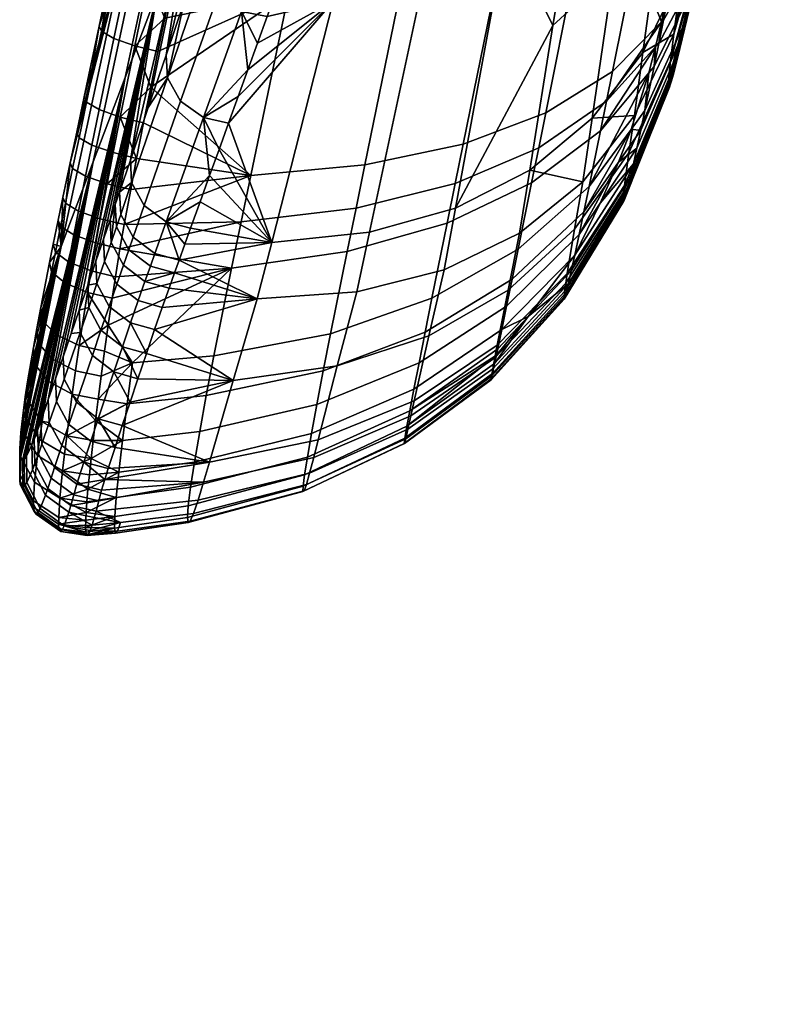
# Model space of a CAD drawing. Header units: millimetres. Extents: x -347 to 347, y -351 to 323.
# Tile 10 of 256: x -323 to -261, y -197 to -117. Entities that reach past the tile are written whole.
import ezdxf

# ---------------------------------------------------------------- set-up
doc = ezdxf.new("R2010")
doc.units = ezdxf.units.MM
for name, color, linetype in [('kolecka', 250, 'Continuous'), ('operadlo', 7, 'Continuous'), ('podrucky', 7, 'Continuous')]:
    doc.layers.add(name, color=color, linetype=linetype)

msp = doc.modelspace()

# ---------------------------------------------------------------- meshes
at = {"layer": 'kolecka'}
mesh = msp.add_polyface(dxfattribs=at)
corners = [(-25, -305.5, 7.551), (-24.789, -304.886, 6.633), (-24.789, -309.744, 4.034), (-25, -310.167, 5.054), (-25, -301.408, 10.907), (-24.789, -300.627, 10.127), (-25, -297.934, 15.177), (-24.789, -297.011, 14.571), (-25, -295.395, 20.061), (-24.789, -294.368, 19.654), (-25, -293.979, 24.941), (-25, -294.02, 35.267), (-25, -305.677, 52.567), (-25, -301.407, 49.093), (-25, -298.051, 45), (-25, -295.554, 40.333), (-25, -293.499, 30), (-297.408, -112.737, 24.733), (-297.408, -113.258, 30), (-297.619, -114.362, 30), (-297.619, -113.82, 24.517), (-297.408, -111.203, 19.667), (-297.619, -112.223, 19.245), (-297.408, -108.706, 15), (-297.619, -109.624, 14.387), (-297.408, -105.349, 10.907), (-297.619, -106.13, 10.127), (-297.408, -101.08, 7.433), (-297.619, -101.686, 6.51), (-297.408, -96.196, 4.895), (-297.619, -96.602, 3.869), (-297.408, -91.316, 3.478), (-297.619, -91.522, 2.394), (-297.408, -86.257, 3), (-297.619, -86.257, 1.896), (-297.408, -112.778, 35.059), (-297.408, -91.524, 56.48), (-297.408, -71.257, 7.551), (-297.408, -108.823, 44.823), (-297.408, -111.361, 39.939), (-297.408, -101.256, 52.449), (-297.408, -105.349, 49.092), (-297.408, -96.589, 54.946), (-297.408, -86.257, 57.001), (-297.408, -81.198, 56.521), (-297.408, -80.989, 3.519), (-297.408, -75.924, 5.054), (-297.408, -67.164, 10.907), (-297.408, -63.691, 15.177), (-297.408, -71.434, 52.567), (-297.408, -63.808, 45), (-297.408, -67.164, 49.093), (-297.408, -76.318, 55.104)]
mesh.append_faces([[corners[k] for k in face] for face in [(0, 1, 2, 3), (4, 5, 1, 0), (6, 7, 5, 4), (8, 9, 7, 6), (0, 10, 6, 6), (6, 10, 8, 8), (4, 0, 6, 6), (0, 11, 10, 10), (12, 13, 14, 14), (0, 12, 14, 14), (11, 14, 15, 15), (0, 14, 11, 11), (11, 16, 10, 10), (17, 18, 19, 20), (21, 17, 20, 22), (23, 21, 22, 24), (25, 23, 24, 26), (27, 25, 26, 28), (29, 27, 28, 30), (31, 29, 30, 32), (33, 31, 32, 34), (17, 21, 23, 23), (18, 17, 35, 35), (27, 17, 23, 23), (27, 29, 31, 31), (35, 17, 27, 27), (27, 23, 25, 25), (36, 27, 37, 37), (38, 39, 35, 35), (38, 40, 41, 41), (40, 38, 35, 35), (36, 42, 40, 40), (27, 40, 35, 35), (27, 36, 40, 40), (43, 36, 44, 44), (31, 45, 27, 27), (37, 27, 45, 45), (45, 46, 37, 37), (37, 44, 36, 36), (47, 48, 37, 37), (49, 50, 51, 51), (49, 52, 44, 44), (37, 49, 44, 44), (37, 50, 49, 49), (33, 45, 31, 31)]])
at = {"layer": 'operadlo'}
mesh = msp.add_polyface(dxfattribs=at)
corners = [(-302.368, -94.939, 466.474), (-301.124, -96.639, 465.346), (-301.487, -98.061, 467.146), (-302.737, -96.222, 468.126), (-301.973, -93.478, 464.959), (-300.738, -95.027, 463.703), (-301.559, -91.868, 463.606), (-300.337, -93.257, 462.246), (-301.131, -90.133, 462.424), (-299.929, -91.357, 460.982), (-301.829, -99.3, 469.13), (-303.082, -97.336, 469.94), (-305.863, -105.474, 485.57), (-304.678, -107.404, 484.771), (-308.558, -113.352, 500.777), (-307.431, -115.252, 499.988), (-313.857, -104.192, 621.191), (-315.08, -109.96, 620.041), (-314.072, -110.528, 621.808), (-312.852, -104.756, 622.956), (-312.622, -98.379, 622.344), (-311.616, -98.941, 624.108), (-311.703, -94.063, 623.197), (-310.695, -94.625, 624.962), (-303.232, -95.383, 470.94), (-302.998, -94.663, 469.699), (-302.735, -93.81, 468.477), (-302.447, -92.819, 467.291), (-302.146, -91.732, 466.195), (-301.816, -90.504, 465.151), (-305.999, -103.56, 486.546), (-304.67, -99.634, 479.041), (-307.34, -107.52, 494.138), (-308.68, -111.472, 501.734), (-314.05, -103.778, 619.31), (-315.271, -109.542, 618.158), (-312.816, -97.966, 620.464), (-311.898, -93.651, 621.316), (-310.636, -87.728, 622.484), (-307.987, -95.008, 546.392), (-312.307, -115.046, 546.321), (-314.901, -121.862, 564.502), (-310.293, -100.414, 565.411), (-305.66, -89.602, 527.377), (-309.7, -108.231, 528.146), (-303.312, -84.196, 508.368), (-307.082, -101.417, 509.976), (-306.988, -79.864, 586.419), (-312.578, -105.82, 584.435), (-314.842, -111.226, 603.465), (-308.898, -83.665, 606.399), (-310.139, -115.773, 510.025), (-304.453, -94.605, 491.812), (-301.12, -87.77, 463.364), (-300.149, -83.708, 461.656), (-311.596, -120.065, 518.322), (-300.544, -85.393, 462.253)]
mesh.append_faces([[corners[k] for k in face] for face in [(0, 1, 2, 3), (4, 5, 1, 0), (6, 7, 5, 4), (8, 9, 7, 6), (10, 11, 2, 2), (2, 11, 3, 3), (12, 11, 10, 13), (14, 12, 13, 15), (16, 17, 18, 19), (20, 16, 19, 21), (22, 20, 21, 23), (3, 24, 25, 25), (11, 24, 3, 3), (3, 25, 26, 0), (0, 27, 28, 4), (27, 0, 26, 26), (29, 6, 4, 28), (11, 12, 30, 31), (24, 11, 31, 31), (32, 14, 33, 33), (32, 30, 12, 12), (12, 14, 32, 32), (17, 16, 34, 35), (20, 36, 16, 16), (20, 22, 37, 36), (22, 38, 37, 37), (36, 34, 16, 16), (39, 40, 41, 42), (43, 44, 40, 39), (45, 46, 44, 43), (47, 48, 49, 50), (34, 49, 35, 35), (36, 49, 34, 34), (49, 36, 50, 50), (46, 33, 51, 51), (32, 33, 52, 52), (32, 52, 30, 30), (31, 30, 52, 52), (24, 31, 53, 53), (52, 33, 46, 46), (54, 31, 52, 52), (46, 55, 44, 44), (27, 26, 25, 25), (24, 27, 25, 25), (24, 28, 27, 27), (28, 24, 29, 29), (54, 56, 31, 31)]])
mesh = msp.add_polyface(dxfattribs=at)
corners = [(-268.454, -110.731, 564.649), (-267.843, -105.998, 554.75), (-265.216, -92.93, 557.103), (-267.048, -99.956, 542.201), (-268.582, -112.488, 571.529), (-268.588, -111.961, 567.992), (-267.622, -107.805, 573.79), (-268.52, -112.441, 573.299), (-268.419, -112.187, 575.061), (-268.104, -111.035, 578.415), (-268.279, -111.716, 576.776), (-267.894, -110.155, 579.952), (-267.652, -109.09, 581.363), (-267.386, -107.86, 582.627), (-267.098, -106.489, 583.73), (-266.479, -103.432, 585.415), (-265.818, -100.057, 586.419), (-262.62, -81.981, 576.413), (-268.646, -102.819, 603.681), (-266.574, -101.688, 595.63), (-265.709, -97.168, 596.504), (-267.762, -98.186, 604.57), (-269.317, -106.28, 602.952), (-267.076, -104.288, 595.055), (-270.016, -109.853, 602.047), (-267.593, -106.939, 594.303), (-271.479, -117.24, 599.473), (-268.646, -112.251, 592.134), (-268.414, -101.408, 526.719), (-267.224, -97.886, 528.409), (-268.799, -109.831, 552.749), (-270.008, -113.455, 550.817), (-271.487, -107.759, 523.764), (-273.14, -119.865, 547.26), (-269.802, -95.925, 500.778), (-266.803, -89.738, 503.346), (-273.689, -101.371, 498.931), (-275.48, -113.182, 521.375), (-269.691, -117.314, 588.7), (-269.181, -114.874, 590.629), (-268.914, -113.573, 591.423), (-264.968, -95.65, 587.281), (-269.931, -118.418, 587.566), (-270.691, -121.677, 582.09), (-266.276, -94.198, 530.209), (-270.647, -118.391, 560.75), (-268.491, -87.03, 483.508), (-278.466, -106.076, 497.804), (-272.338, -92.696, 482.456)]
mesh.append_faces([[corners[k] for k in face] for face in [(0, 1, 2, 2), (3, 2, 1, 1), (4, 5, 6, 6), (6, 5, 0, 0), (4, 6, 7, 7), (2, 6, 0, 0), (6, 8, 7, 7), (6, 9, 10, 10), (9, 6, 11, 11), (6, 12, 11, 11), (13, 6, 14, 14), (12, 6, 13, 13), (6, 15, 14, 14), (16, 15, 6, 6), (6, 17, 16, 16), (10, 8, 6, 6), (18, 19, 20, 21), (22, 23, 19, 18), (24, 25, 23, 22), (26, 27, 25, 24), (28, 29, 30, 31), (32, 28, 31, 33), (34, 35, 28, 32), (36, 34, 32, 37), (13, 38, 12, 12), (39, 13, 40, 40), (39, 38, 13, 13), (20, 19, 16, 41), (15, 16, 23, 25), (23, 16, 19, 19), (25, 27, 14, 15), (27, 40, 13, 14), (11, 12, 42, 42), (43, 10, 9, 9), (30, 3, 1, 1), (29, 44, 3, 3), (29, 3, 30, 30), (45, 30, 0, 0), (0, 30, 1, 1), (30, 45, 31, 31), (46, 34, 36, 36), (36, 47, 48, 48)]])
mesh = msp.add_polyface(dxfattribs=at)
corners = [(-298.754, -96.134, 463.121), (-296.757, -96.924, 463.661), (-296.882, -97.596, 464.38), (-296.498, -95.465, 462.286), (-296.631, -96.225, 462.972), (-282.837, -94.734, 467.194), (-290.685, -98.025, 467.033), (-291.343, -96.89, 465.127), (-283.902, -93.832, 465.086), (-297.241, -99.404, 466.681), (-297.127, -98.848, 465.906), (-297.005, -98.237, 465.128), (-292.065, -95.554, 463.347), (-292.596, -99.697, 469.02), (-297.562, -100.839, 469.08), (-297.354, -99.928, 467.48), (-284.713, -96.828, 469.197), (-287.392, -97.973, 469.084), (-290.099, -98.946, 469.029), (-273.824, -124.93, 557.159), (-277.222, -125.159, 544.112), (-273.14, -119.865, 547.26), (-277.97, -130.276, 553.909), (-275.48, -113.182, 521.375), (-271.487, -107.759, 523.764), (-280.395, -117.678, 519.553), (-282.256, -129.338, 541.373), (-278.466, -106.076, 497.804), (-273.689, -101.371, 498.931), (-284.13, -110.039, 497.398), (-288.241, -132.4, 539.044), (-290.683, -113.261, 497.712), (-295.178, -134.345, 537.124), (-298.124, -115.742, 498.746), (-303.065, -135.175, 535.614), (-276.959, -97.198, 481.177), (-272.338, -92.696, 482.456), (-282.358, -100.706, 480.013), (-276.5, -91.769, 470.073), (-288.514, -103.322, 479.128), (-281.915, -95.401, 469.395), (-295.36, -105.024, 478.406), (-279.232, -93.769, 469.679), (-299.118, -105.101, 477.161)]
mesh.append_faces([[corners[k] for k in face] for face in [(0, 1, 2, 2), (0, 3, 4, 4), (0, 4, 1, 1), (5, 6, 7, 8), (9, 10, 6, 6), (11, 2, 7, 7), (11, 7, 10, 10), (1, 12, 2, 2), (13, 14, 15, 15), (6, 13, 15, 15), (15, 9, 6, 6), (12, 1, 4, 4), (2, 12, 7, 7), (6, 5, 16, 17), (10, 7, 6, 6), (6, 17, 18, 18), (13, 6, 18, 18), (12, 4, 3, 3), (19, 20, 21, 21), (22, 20, 19, 19), (23, 24, 21, 20), (25, 23, 20, 26), (27, 28, 23, 25), (25, 29, 27, 27), (29, 25, 30, 30), (31, 29, 30, 32), (33, 31, 32, 34), (27, 35, 36, 36), (37, 35, 27, 29), (38, 35, 37, 37), (39, 37, 29, 31), (37, 39, 40, 40), (31, 33, 41, 39), (42, 38, 37, 37), (39, 16, 40, 40), (37, 40, 42, 42), (41, 18, 39, 39), (39, 18, 17, 17), (39, 17, 16, 16), (41, 13, 18, 18), (13, 43, 14, 14), (13, 41, 43, 43)]])
mesh = msp.add_polyface(dxfattribs=at)
corners = [(-301.124, -96.639, 465.346), (-299.097, -97.808, 464.858), (-299.421, -99.281, 466.754), (-301.487, -98.061, 467.146), (-300.738, -95.027, 463.703), (-298.754, -96.134, 463.121), (-297.562, -100.839, 469.08), (-299.729, -100.562, 468.84), (-297.127, -98.848, 465.906), (-297.241, -99.404, 466.681), (-297.354, -99.928, 467.48), (-297.005, -98.237, 465.128), (-296.882, -97.596, 464.38), (-301.829, -99.3, 469.13), (-304.678, -107.404, 484.771), (-302.669, -108.685, 484.457), (-307.431, -115.252, 499.988), (-305.504, -116.547, 499.654), (-310.417, -123.781, 516.607), (-308.57, -125.088, 516.255), (-299.836, -107.069, 480.904), (-300.553, -109.034, 484.649), (-299.118, -105.101, 477.161), (-301.276, -111.019, 488.436), (-301.998, -113.001, 492.224), (-302.719, -114.98, 496.014), (-303.437, -116.957, 499.805), (-304.22, -119.111, 503.944), (-304.999, -121.262, 508.084), (-306.555, -125.556, 516.367), (-307.32, -127.672, 520.457), (-305.777, -123.41, 512.225), (-298.124, -115.742, 498.746), (-295.36, -105.024, 478.406), (-303.065, -135.175, 535.614)]
mesh.append_faces([[corners[k] for k in face] for face in [(0, 1, 2, 3), (4, 5, 1, 0), (2, 6, 7, 7), (8, 9, 2, 2), (10, 6, 2, 2), (2, 9, 10, 10), (1, 11, 8, 8), (1, 12, 11, 11), (5, 12, 1, 1), (2, 1, 8, 8), (3, 7, 13, 13), (7, 3, 2, 2), (14, 13, 7, 15), (16, 14, 15, 17), (18, 16, 17, 19), (15, 20, 21, 21), (15, 22, 20, 20), (15, 23, 24, 24), (15, 21, 23, 23), (17, 24, 25, 25), (17, 25, 26, 26), (17, 26, 27, 27), (17, 27, 28, 28), (19, 29, 30, 30), (19, 31, 29, 29), (19, 28, 31, 31), (22, 15, 7, 7), (22, 7, 6, 6), (17, 28, 19, 19), (17, 15, 24, 24), (31, 32, 29, 29), (28, 32, 31, 31), (28, 27, 32, 32), (21, 33, 23, 23), (22, 33, 20, 20), (20, 33, 21, 21), (26, 25, 32, 32), (32, 27, 26, 26), (33, 24, 23, 23), (24, 33, 32, 32), (32, 25, 24, 24), (32, 34, 29, 29)]])
mesh = msp.add_polyface(dxfattribs=at)
corners = [(-311.487, -121.911, 517.386), (-308.558, -113.352, 500.777), (-307.431, -115.252, 499.988), (-310.417, -123.781, 516.607), (-314.374, -130.341, 533.789), (-313.356, -132.18, 533.017), (-315.254, -132.909, 538.791), (-314.252, -134.74, 538.024), (-319.13, -129.211, 616.084), (-319.715, -132.017, 615.481), (-318.651, -132.639, 617.283), (-318.08, -129.82, 617.878), (-318.61, -126.725, 616.611), (-317.571, -127.325, 618.399), (-318.012, -123.869, 617.209), (-316.982, -124.46, 618.991), (-316.81, -118.152, 618.386), (-315.794, -118.73, 620.16), (-315.679, -112.79, 619.473), (-314.669, -113.36, 621.241), (-315.08, -109.96, 620.041), (-314.072, -110.528, 621.808), (-314.47, -128.529, 534.709), (-313.032, -124.297, 526.516), (-310.139, -115.773, 510.025), (-315.345, -131.106, 539.704), (-315.602, -133.924, 540.778), (-315.69, -132.121, 541.684), (-311.596, -120.065, 518.322), (-308.68, -111.472, 501.734), (-318.803, -126.277, 614.702), (-319.323, -128.755, 614.168), (-318.203, -123.428, 615.308), (-319.909, -131.549, 613.554), (-317.001, -117.724, 616.496), (-315.869, -112.369, 617.588), (-315.271, -109.542, 618.158), (-312.578, -105.82, 584.435), (-317.485, -128.68, 582.688), (-320.058, -135.499, 600.881), (-314.842, -111.226, 603.465), (-310.293, -100.414, 565.411), (-314.901, -121.862, 564.502), (-318.608, -140.634, 558.6), (-319.254, -142.513, 562.367), (-317.915, -138.615, 554.563), (-312.307, -115.046, 546.321), (-316.113, -133.36, 544.119), (-316.64, -134.897, 547.161), (-317.253, -136.686, 550.717), (-309.7, -108.231, 528.146), (-307.082, -101.417, 509.976)]
mesh.append_faces([[corners[k] for k in face] for face in [(0, 1, 2, 3), (4, 0, 3, 5), (6, 4, 5, 7), (8, 9, 10, 11), (12, 8, 11, 13), (14, 12, 13, 15), (16, 14, 15, 17), (18, 16, 17, 19), (20, 18, 19, 21), (0, 4, 22, 23), (0, 24, 1, 1), (25, 4, 6, 6), (26, 27, 25, 6), (25, 22, 4, 4), (0, 28, 24, 24), (24, 29, 1, 1), (0, 23, 28, 28), (12, 30, 31, 8), (14, 30, 12, 12), (32, 30, 14, 14), (33, 9, 8, 31), (32, 14, 34, 34), (16, 34, 14, 14), (16, 35, 34, 34), (35, 16, 18, 18), (18, 20, 36, 35), (37, 38, 39, 40), (41, 42, 38, 37), (43, 44, 42, 42), (45, 42, 46, 46), (31, 40, 39, 39), (31, 30, 40, 40), (30, 32, 40, 40), (31, 39, 33, 33), (40, 32, 34, 34), (36, 40, 35, 35), (35, 40, 34, 34), (46, 47, 48, 48), (27, 47, 46, 46), (46, 22, 25, 25), (25, 27, 46, 46), (48, 49, 46, 46), (23, 50, 28, 28), (23, 22, 50, 50), (28, 51, 24, 24), (46, 49, 45, 45), (50, 22, 46, 46)]])
mesh = msp.add_polyface(dxfattribs=at)
corners = [(-271.857, -119.125, 598.622), (-268.914, -113.573, 591.423), (-268.646, -112.251, 592.134), (-271.479, -117.24, 599.473), (-272.238, -120.996, 597.654), (-269.181, -114.874, 590.629), (-272.969, -124.529, 595.175), (-269.691, -117.314, 588.7), (-273.308, -126.129, 593.662), (-269.931, -118.418, 587.566), (-273.621, -127.578, 591.977), (-270.152, -119.422, 586.327), (-273.901, -128.843, 590.136), (-270.355, -120.307, 584.991), (-274.146, -129.903, 588.162), (-270.535, -121.063, 583.574), (-274.349, -130.738, 586.084), (-270.691, -121.677, 582.09), (-274.509, -131.345, 583.923), (-270.821, -122.148, 580.553), (-274.627, -131.721, 581.71), (-270.926, -122.475, 578.979), (-274.73, -131.545, 575.12), (-271.082, -122.62, 574.244), (-271.055, -122.703, 575.807), (-274.735, -131.806, 577.279), (-274.691, -131.11, 573.031), (-271.086, -122.422, 572.716), (-274.631, -130.574, 571.025), (-271.075, -122.147, 571.24), (-274.277, -127.94, 563.665), (-270.921, -120.532, 565.706), (-273.824, -124.93, 557.159), (-270.647, -118.391, 560.75), (-273.14, -119.865, 547.26), (-270.008, -113.455, 550.817), (-267.652, -109.09, 581.363), (-267.894, -110.155, 579.952), (-268.104, -111.035, 578.415), (-268.279, -111.716, 576.776), (-268.419, -112.187, 575.061), (-268.52, -112.441, 573.299), (-268.588, -111.961, 567.992), (-268.582, -112.488, 571.529), (-268.454, -110.731, 564.649), (-271.003, -122.657, 577.39), (-270.016, -109.853, 602.047), (-271.629, -117.393, 599.701), (-272.114, -119.408, 598.993), (-272.659, -121.5, 598.237), (-274.092, -126.058, 596.56), (-275.109, -128.708, 595.718)]
mesh.append_faces([[corners[k] for k in face] for face in [(0, 1, 2, 3), (4, 5, 1, 0), (6, 7, 5, 4), (8, 9, 7, 6), (10, 11, 9, 8), (12, 13, 11, 10), (14, 15, 13, 12), (16, 17, 15, 14), (18, 19, 17, 16), (20, 21, 19, 18), (22, 23, 24, 25), (26, 27, 23, 22), (28, 29, 27, 26), (30, 31, 29, 28), (32, 33, 31, 30), (33, 34, 35, 35), (32, 34, 33, 33), (9, 36, 7, 7), (11, 37, 9, 9), (37, 13, 15, 38), (39, 19, 21, 40), (24, 41, 40, 40), (42, 43, 31, 31), (42, 31, 33, 44), (19, 39, 17, 17), (17, 38, 15, 15), (27, 41, 23, 23), (27, 29, 43, 41), (24, 40, 45, 45), (40, 21, 45, 45), (41, 24, 23, 23), (43, 29, 31, 31), (13, 37, 11, 11), (46, 47, 3, 3), (0, 3, 47, 47), (4, 0, 48, 48), (47, 48, 0, 0), (6, 4, 49, 49), (48, 49, 4, 4), (8, 6, 50, 50), (49, 50, 6, 6), (50, 51, 8, 8)]])
mesh = msp.add_polyface(dxfattribs=at)
corners = [(-279.324, -139.211, 586.853), (-274.509, -131.345, 583.923), (-274.349, -130.738, 586.084), (-279.149, -138.49, 589.546), (-285.269, -145.744, 589.34), (-285.097, -144.932, 592.477), (-292.34, -150.946, 591.387), (-292.172, -149.98, 595.094), (-279.439, -139.621, 584.093), (-274.627, -131.721, 581.71), (-285.365, -146.175, 586.126), (-274.701, -131.871, 579.485), (-271.003, -122.657, 577.39), (-270.926, -122.475, 578.979), (-279.496, -139.73, 581.322), (-285.388, -146.236, 582.903), (-274.735, -131.806, 577.279), (-271.055, -122.703, 575.807), (-279.498, -139.555, 578.585), (-285.343, -145.95, 579.725), (-292.27, -150.99, 580.699), (-292.376, -151.387, 584.227), (-279.448, -139.122, 575.918), (-274.73, -131.545, 575.12), (-285.234, -145.351, 576.636), (-292.091, -150.231, 577.277), (-279.354, -138.462, 573.349), (-274.691, -131.11, 573.031), (-285.072, -144.476, 573.671), (-291.849, -149.154, 573.997), (-279.233, -137.679, 570.887), (-274.631, -130.574, 571.025), (-284.881, -143.463, 570.826), (-291.575, -147.926, 570.841), (-278.642, -134.102, 561.888), (-274.277, -127.94, 563.665), (-284.015, -139.02, 560.376), (-290.396, -142.693, 559.129), (-277.97, -130.276, 553.909), (-273.824, -124.93, 557.159), (-283.085, -134.428, 551), (-289.169, -137.386, 548.432), (-282.256, -129.338, 541.373), (-277.222, -125.159, 544.112), (-288.241, -132.4, 539.044), (-280.395, -117.678, 519.553), (-278.917, -137.463, 592.132), (-274.146, -129.903, 588.162), (-273.901, -128.843, 590.136), (-278.639, -136.196, 594.47), (-273.621, -127.578, 591.977), (-273.308, -126.129, 593.662), (-275.109, -128.708, 595.718), (-276.581, -131.996, 595.067), (-282.379, -141.128, 594.089), (-284.957, -144.264, 594.169)]
mesh.append_faces([[corners[k] for k in face] for face in [(0, 1, 2, 3), (4, 0, 3, 5), (6, 4, 5, 7), (8, 9, 1, 0), (10, 8, 0, 4), (11, 12, 13, 9), (14, 11, 9, 8), (15, 14, 8, 10), (16, 17, 12, 11), (18, 16, 11, 14), (19, 18, 14, 15), (20, 19, 15, 21), (22, 23, 16, 18), (24, 22, 18, 19), (25, 24, 19, 20), (26, 27, 23, 22), (28, 26, 22, 24), (29, 28, 24, 25), (30, 31, 27, 26), (32, 30, 26, 28), (33, 32, 28, 29), (34, 35, 31, 30), (36, 34, 30, 32), (37, 36, 32, 33), (38, 39, 35, 34), (40, 38, 34, 36), (41, 40, 36, 37), (38, 42, 43, 43), (40, 42, 38, 38), (44, 42, 40, 41), (44, 45, 42, 42), (46, 47, 48, 49), (3, 2, 47, 46), (50, 51, 52, 52), (48, 53, 49, 49), (48, 50, 53, 53), (52, 53, 50, 50), (3, 54, 5, 5), (3, 46, 54, 54), (49, 54, 46, 46), (7, 5, 55, 55), (54, 55, 5, 5)]])
mesh = msp.add_polyface(dxfattribs=at)
corners = [(-315.602, -133.924, 540.778), (-315.254, -132.909, 538.791), (-314.252, -134.74, 538.024), (-314.605, -135.754, 540.016), (-316.026, -135.162, 543.219), (-315.036, -136.993, 542.462), (-316.555, -136.7, 546.266), (-315.567, -138.532, 545.513), (-317.169, -138.49, 549.824), (-316.184, -140.322, 549.073), (-317.832, -140.42, 553.672), (-316.847, -142.254, 552.922), (-318.526, -142.442, 557.71), (-317.539, -144.278, 556.961), (-321.58, -141.436, 612.234), (-321.917, -143.272, 611.155), (-320.81, -144.546, 612.79), (-320.479, -142.578, 613.928), (-320.835, -137.545, 613.976), (-319.747, -138.431, 615.746), (-320.521, -135.963, 614.507), (-319.439, -136.752, 616.295), (-320.102, -133.888, 615.07), (-319.028, -134.561, 616.872), (-319.715, -132.017, 615.481), (-318.651, -132.639, 617.283), (-315.69, -132.121, 541.684), (-316.64, -134.897, 547.161), (-316.113, -133.36, 544.119), (-317.253, -136.686, 550.717), (-318.608, -140.634, 558.6), (-317.915, -138.615, 554.563), (-319.818, -146.202, 565.252), (-319.898, -144.384, 566.138), (-319.254, -142.513, 562.367), (-321.698, -140.411, 610.412), (-322.015, -142.103, 609.394), (-322.293, -143.648, 608.298), (-322.214, -144.955, 609.983), (-320.991, -136.797, 612.074), (-319.909, -131.549, 613.554), (-320.29, -133.368, 613.141), (-320.691, -135.318, 612.588), (-323.346, -152.524, 593.022), (-323.386, -152.214, 594.809), (-317.485, -128.68, 582.688), (-322.856, -152.397, 585.492), (-323.03, -152.641, 587.443), (-323.167, -152.739, 589.326), (-320.058, -135.499, 600.881), (-322.947, -147.617, 604.447), (-322.762, -146.415, 605.814), (-323.312, -150.491, 599.897), (-323.102, -148.7, 603), (-321.698, -149.574, 576.798), (-321.093, -147.834, 573.184), (-314.901, -121.862, 564.502), (-320.512, -146.158, 569.744), (-321.964, -150.321, 578.43), (-322.24, -151.054, 580.301)]
mesh.append_faces([[corners[k] for k in face] for face in [(0, 1, 2, 3), (4, 0, 3, 5), (6, 4, 5, 7), (8, 6, 7, 9), (10, 8, 9, 11), (12, 10, 11, 13), (14, 15, 16, 17), (18, 14, 17, 19), (20, 18, 19, 21), (22, 20, 21, 23), (24, 22, 23, 25), (26, 0, 4, 4), (4, 6, 27, 28), (6, 8, 29, 27), (28, 26, 4, 4), (12, 30, 10, 10), (10, 31, 8, 8), (12, 32, 33, 34), (10, 30, 31, 31), (31, 29, 8, 8), (34, 30, 12, 12), (14, 35, 36, 15), (15, 36, 37, 38), (18, 39, 35, 14), (24, 40, 41, 22), (42, 20, 22, 41), (20, 42, 39, 18), (43, 44, 45, 45), (46, 47, 45, 45), (47, 48, 45, 45), (36, 49, 37, 37), (49, 36, 35, 35), (35, 39, 49, 49), (50, 51, 49, 49), (37, 49, 51, 51), (52, 53, 49, 49), (44, 49, 45, 45), (54, 45, 55, 55), (56, 57, 55, 55), (56, 33, 57, 57), (58, 59, 45, 45), (34, 33, 56, 56), (45, 56, 55, 55), (30, 56, 31, 31), (39, 42, 49, 49), (49, 41, 40, 40), (42, 41, 49, 49)]])
mesh = msp.add_polyface(dxfattribs=at)
corners = [(-313.356, -132.18, 533.017), (-310.417, -123.781, 516.607), (-308.57, -125.088, 516.255), (-311.584, -133.496, 532.647), (-314.252, -134.74, 538.024), (-312.502, -136.06, 537.651), (-314.605, -135.754, 540.016), (-312.862, -137.076, 539.644), (-315.036, -136.993, 542.462), (-313.299, -138.316, 542.091), (-315.567, -138.532, 545.513), (-313.834, -139.857, 545.143), (-316.184, -140.322, 549.073), (-314.452, -141.649, 548.704), (-316.847, -142.254, 552.922), (-315.114, -143.582, 552.555), (-317.539, -144.278, 556.961), (-315.805, -145.607, 556.594), (-318.824, -148.049, 564.507), (-317.078, -149.38, 564.147), (-319.431, -149.843, 568.122), (-317.672, -151.175, 567.767), (-320, -151.542, 571.569), (-318.224, -152.876, 571.221), (-320.589, -153.313, 575.187), (-318.788, -154.647, 574.848), (-320.854, -154.158, 576.962), (-319.028, -155.508, 576.67), (-321.133, -155.014, 579.043), (-319.277, -156.382, 578.815), (-310.917, -137.614, 539.708), (-310.551, -136.593, 537.718), (-311.357, -138.858, 542.153), (-311.896, -140.402, 545.203), (-312.514, -142.195, 548.764), (-313.176, -144.128, 552.615), (-313.864, -146.152, 556.655), (-314.501, -148.037, 560.429), (-315.128, -149.917, 564.213), (-315.712, -151.704, 567.839), (-316.251, -153.394, 571.302), (-316.526, -154.274, 573.123), (-316.797, -155.148, 574.941), (-317.017, -155.988, 576.777), (-308.571, -154.499, 574.66), (-308.101, -152.887, 571.102), (-306.182, -146.304, 557.427)]
mesh.append_faces([[corners[k] for k in face] for face in [(0, 1, 2, 3), (4, 0, 3, 5), (6, 4, 5, 7), (8, 6, 7, 9), (10, 8, 9, 11), (12, 10, 11, 13), (14, 12, 13, 15), (16, 14, 15, 17), (18, 16, 17, 19), (20, 18, 19, 21), (22, 20, 21, 23), (24, 22, 23, 25), (26, 24, 25, 27), (28, 26, 27, 29), (30, 7, 5, 31), (7, 30, 9, 9), (31, 5, 3, 3), (32, 33, 11, 9), (13, 34, 35, 35), (34, 13, 11, 33), (15, 35, 36, 36), (17, 36, 37, 37), (15, 13, 35, 35), (19, 37, 38, 38), (37, 19, 17, 17), (39, 19, 38, 38), (21, 19, 39, 39), (36, 17, 15, 15), (30, 32, 9, 9), (39, 40, 23, 21), (41, 23, 40, 40), (42, 25, 41, 41), (23, 41, 25, 25), (25, 42, 43, 27), (42, 41, 44, 44), (39, 45, 40, 40), (41, 40, 45, 45), (37, 46, 38, 38), (38, 45, 39, 39), (36, 46, 37, 37), (46, 35, 34, 34), (35, 46, 36, 36)]])
mesh = msp.add_polyface(dxfattribs=at)
corners = [(-308.57, -125.088, 516.255), (-307.32, -127.672, 520.457), (-308.086, -129.786, 524.547), (-311.584, -133.496, 532.647), (-309.617, -134.014, 532.724), (-310.085, -135.303, 535.217), (-308.852, -131.9, 528.636), (-310.551, -136.593, 537.718), (-300.54, -154.816, 592.992), (-292.34, -150.946, 591.387), (-292.172, -149.98, 595.094), (-300.423, -153.889, 596.747), (-309.869, -157.354, 594.155), (-309.804, -156.402, 598.085), (-292.402, -151.382, 587.811), (-285.365, -146.175, 586.126), (-285.269, -145.744, 589.34), (-300.551, -155.242, 589.146), (-309.812, -157.755, 590.132), (-292.376, -151.387, 584.227), (-285.388, -146.236, 582.903), (-300.461, -155.185, 585.295), (-309.643, -157.629, 586.106), (-300.278, -154.677, 581.508), (-292.27, -150.99, 580.699), (-309.37, -157.009, 582.15), (-300.015, -153.763, 577.838), (-292.091, -150.231, 577.277), (-309.009, -155.948, 578.321), (-299.682, -152.495, 574.327), (-291.849, -149.154, 573.997), (-308.571, -154.499, 574.66), (-299.314, -151.067, 570.933), (-291.575, -147.926, 570.841), (-308.101, -152.887, 571.102), (-297.784, -145.121, 558.146), (-290.396, -142.693, 559.129), (-306.182, -146.304, 557.427), (-296.222, -139.151, 546.205), (-289.169, -137.386, 548.432), (-304.243, -139.723, 544.319), (-295.178, -134.345, 537.124), (-288.241, -132.4, 539.044), (-303.065, -135.175, 535.614), (-316.526, -154.274, 573.123), (-315.128, -149.917, 564.213), (-312.514, -142.195, 548.764), (-306.555, -125.556, 516.367), (-311.357, -138.858, 542.153), (-310.917, -137.614, 539.708), (-311.896, -140.402, 545.203)]
mesh.append_faces([[corners[k] for k in face] for face in [(0, 1, 2, 2), (3, 4, 5, 5), (3, 6, 4, 4), (3, 2, 6, 6), (2, 3, 0, 0), (7, 3, 5, 5), (8, 9, 10, 11), (12, 8, 11, 13), (14, 15, 16, 9), (17, 14, 9, 8), (18, 17, 8, 12), (19, 20, 15, 14), (21, 19, 14, 17), (22, 21, 17, 18), (23, 24, 19, 21), (25, 23, 21, 22), (26, 27, 24, 23), (28, 26, 23, 25), (29, 30, 27, 26), (31, 29, 26, 28), (32, 33, 30, 29), (34, 32, 29, 31), (35, 36, 33, 32), (37, 35, 32, 34), (38, 39, 36, 35), (40, 38, 35, 37), (41, 42, 39, 38), (43, 41, 38, 40), (31, 44, 34, 34), (34, 45, 37, 37), (37, 46, 40, 40), (7, 43, 40, 40), (43, 1, 47, 47), (5, 4, 43, 43), (43, 7, 5, 5), (48, 49, 40, 40), (7, 40, 49, 49), (43, 4, 6, 6), (43, 6, 2, 2), (43, 2, 1, 1), (40, 50, 48, 48), (46, 50, 40, 40)]])
mesh = msp.add_polyface(dxfattribs=at)
corners = [(-319.818, -146.202, 565.252), (-318.526, -142.442, 557.71), (-317.539, -144.278, 556.961), (-318.824, -148.049, 564.507), (-320.432, -147.986, 568.862), (-319.431, -149.843, 568.122), (-321.012, -149.674, 572.305), (-320, -151.542, 571.569), (-321.616, -151.43, 575.92), (-320.589, -153.313, 575.187), (-321.891, -152.228, 577.626), (-320.854, -154.158, 576.962), (-322.181, -153.026, 579.606), (-321.133, -155.014, 579.043), (-322.368, -153.508, 581.02), (-321.313, -155.535, 580.535), (-322.829, -154.511, 585.151), (-321.755, -156.628, 584.912), (-323.014, -154.79, 587.255), (-321.93, -156.938, 587.153), (-323.159, -154.908, 589.292), (-322.068, -157.075, 589.329), (-323.35, -154.694, 593.313), (-322.245, -156.862, 593.637), (-323.393, -154.361, 595.267), (-322.283, -156.509, 595.74), (-323.4, -153.879, 597.178), (-322.287, -155.994, 597.798), (-323.312, -152.477, 600.842), (-322.192, -154.482, 601.745), (-323.083, -150.502, 604.239), (-321.962, -152.345, 605.403), (-322.916, -149.31, 605.817), (-321.796, -151.055, 607.097), (-322.716, -147.986, 607.304), (-321.597, -149.622, 608.693), (-322.214, -144.955, 609.983), (-321.102, -146.354, 611.548), (-321.917, -143.272, 611.155), (-320.81, -144.546, 612.79), (-320.512, -146.158, 569.744), (-319.898, -144.384, 566.138), (-321.698, -149.574, 576.798), (-321.964, -150.321, 578.43), (-321.093, -147.834, 573.184), (-322.24, -151.054, 580.301), (-322.856, -152.397, 585.492), (-322.419, -151.494, 581.631), (-323.167, -152.739, 589.326), (-323.03, -152.641, 587.443), (-323.346, -152.524, 593.022), (-323.394, -151.77, 596.555), (-323.102, -148.7, 603), (-322.947, -147.617, 604.447), (-323.386, -152.214, 594.809), (-323.312, -150.491, 599.897), (-322.293, -143.648, 608.298), (-322.762, -146.415, 605.814), (-320.058, -135.499, 600.881), (-317.485, -128.68, 582.688)]
mesh.append_faces([[corners[k] for k in face] for face in [(0, 1, 2, 3), (4, 0, 3, 5), (6, 4, 5, 7), (8, 6, 7, 9), (10, 8, 9, 11), (12, 10, 11, 13), (14, 12, 13, 15), (16, 14, 15, 17), (18, 16, 17, 19), (20, 18, 19, 21), (22, 20, 21, 23), (24, 22, 23, 25), (26, 24, 25, 27), (28, 26, 27, 29), (30, 28, 29, 31), (32, 30, 31, 33), (34, 32, 33, 35), (36, 34, 35, 37), (38, 36, 37, 39), (0, 4, 40, 41), (42, 6, 8, 8), (42, 8, 10, 43), (4, 6, 44, 40), (6, 42, 44, 44), (43, 10, 12, 45), (16, 46, 47, 14), (20, 48, 49, 18), (22, 50, 48, 20), (46, 16, 18, 49), (14, 47, 45, 12), (28, 51, 26, 26), (52, 30, 32, 53), (28, 30, 52, 52), (26, 51, 54, 24), (24, 54, 50, 22), (55, 28, 52, 52), (36, 56, 57, 34), (34, 57, 53, 32), (55, 51, 28, 28), (58, 54, 51, 51), (50, 59, 48, 48), (55, 58, 51, 51), (58, 52, 53, 53), (59, 42, 43, 43), (59, 45, 47, 47), (59, 47, 46, 46)]])
mesh = msp.add_polyface(dxfattribs=at)
corners = [(-321.313, -155.535, 580.535), (-321.133, -155.014, 579.043), (-319.277, -156.382, 578.815), (-319.437, -156.913, 580.355), (-321.755, -156.628, 584.912), (-319.821, -158.025, 584.873), (-321.93, -156.938, 587.153), (-319.972, -158.338, 587.187), (-322.068, -157.075, 589.329), (-320.088, -158.474, 589.435), (-322.245, -156.862, 593.637), (-320.231, -158.243, 593.885), (-322.283, -156.509, 595.74), (-320.258, -157.875, 596.059), (-322.287, -155.994, 597.798), (-320.255, -157.34, 598.186), (-317.562, -157.949, 582.726), (-317.381, -157.346, 580.488), (-317.239, -156.835, 578.939), (-318.064, -158.535, 593.992), (-318.019, -158.749, 591.779), (-318.071, -157.558, 598.448), (-318.082, -158.159, 596.149), (-317.718, -158.4, 585.017), (-317.848, -158.686, 587.329), (-317.946, -158.798, 589.568), (-317.017, -155.988, 576.777), (-319.028, -155.508, 576.67), (-315.743, -158.21, 594.624), (-315.673, -158.594, 590.543), (-309.812, -157.755, 590.132), (-309.869, -157.354, 594.155), (-315.516, -158.43, 586.461), (-309.643, -157.629, 586.106), (-309.804, -156.402, 598.085), (-315.723, -157.255, 598.615), (-315.276, -157.753, 582.453), (-309.009, -155.948, 578.321), (-309.37, -157.009, 582.15), (-308.571, -154.499, 574.66), (-316.797, -155.148, 574.941)]
mesh.append_faces([[corners[k] for k in face] for face in [(0, 1, 2, 3), (4, 0, 3, 5), (6, 4, 5, 7), (8, 6, 7, 9), (10, 8, 9, 11), (12, 10, 11, 13), (14, 12, 13, 15), (16, 3, 17, 17), (17, 3, 2, 18), (19, 11, 20, 20), (21, 13, 22, 22), (11, 9, 20, 20), (23, 5, 16, 16), (24, 7, 5, 23), (25, 9, 7, 24), (25, 20, 9, 9), (26, 2, 27, 27), (3, 16, 5, 5), (2, 26, 18, 18), (19, 13, 11, 11), (19, 22, 13, 13), (15, 13, 21, 21), (28, 29, 30, 31), (29, 32, 33, 30), (31, 34, 35, 28), (35, 22, 28, 28), (28, 20, 29, 29), (36, 18, 37, 38), (18, 26, 39, 37), (40, 39, 26, 26), (29, 25, 32, 32), (32, 23, 36, 36), (38, 33, 32, 36), (36, 17, 18, 18), (22, 35, 21, 21), (20, 28, 19, 19), (24, 32, 25, 25), (36, 23, 16, 16), (20, 25, 29, 29), (22, 19, 28, 28), (36, 16, 17, 17), (23, 32, 24, 24)]])
at = {"layer": 'podrucky'}
mesh = msp.add_polyface(dxfattribs=at)
corners = [(-317.571, -127.325, 618.399), (-318.08, -129.82, 617.878), (-316.35, -130.432, 619.027), (-315.856, -127.932, 619.552), (-316.982, -124.46, 618.991), (-315.283, -125.061, 620.147), (-315.794, -118.73, 620.16), (-314.116, -119.323, 621.32), (-314.669, -113.36, 621.241), (-313.003, -113.946, 622.404), (-314.072, -110.528, 621.808), (-312.41, -111.112, 622.971), (-313.968, -128.396, 619.865), (-313.405, -125.525, 620.473), (-314.448, -130.896, 619.328), (-312.834, -122.655, 621.072), (-312.255, -119.786, 621.664), (-311.706, -117.097, 622.212), (-311.151, -114.409, 622.756), (-310.562, -111.575, 623.326), (-292.756, -115.234, 620.768), (-285.113, -114.83, 617.926), (-283.916, -108.883, 619.21), (-291.406, -108.625, 622.152), (-301.703, -115.011, 622.384), (-300.209, -107.806, 623.855), (-280.967, -124.734, 610.731), (-275.585, -121.401, 605.672), (-273.743, -112.139, 608.565), (-278.775, -113.798, 613.858), (-287.624, -127.239, 614.649), (-295.557, -128.915, 617.426), (-304.764, -129.764, 619.063), (-281.538, -127.552, 609.72), (-276.065, -123.784, 604.721), (-288.274, -130.428, 613.619), (-296.275, -132.412, 616.419), (-305.541, -133.504, 618.118), (-282.11, -130.365, 608.554), (-276.548, -126.16, 603.629), (-288.926, -133.613, 612.428), (-283.198, -135.7, 605.339), (-277.471, -130.657, 600.722), (-270.016, -109.853, 602.047), (-271.629, -117.393, 599.701), (-272.114, -119.408, 598.993), (-272.659, -121.5, 598.237), (-277.896, -132.696, 598.899), (-274.092, -126.058, 596.56), (-275.109, -128.708, 595.718)]
mesh.append_faces([[corners[k] for k in face] for face in [(0, 1, 2, 3), (4, 0, 3, 5), (6, 4, 5, 7), (8, 6, 7, 9), (10, 8, 9, 11), (12, 3, 2, 2), (12, 5, 3, 3), (5, 12, 13, 13), (2, 14, 12, 12), (15, 5, 13, 13), (7, 15, 16, 16), (9, 17, 18, 18), (7, 16, 17, 17), (18, 19, 11, 9), (7, 17, 9, 9), (15, 7, 5, 5), (20, 21, 22, 23), (24, 20, 23, 25), (26, 27, 28, 29), (30, 26, 29, 21), (31, 30, 21, 20), (32, 31, 20, 24), (33, 34, 27, 26), (35, 33, 26, 30), (36, 35, 30, 31), (37, 36, 31, 32), (38, 39, 34, 33), (40, 38, 33, 35), (41, 42, 39, 38), (24, 15, 32, 32), (16, 15, 24, 24), (32, 13, 12, 12), (12, 14, 32, 32), (32, 15, 13, 13), (24, 18, 17, 17), (18, 24, 19, 19), (24, 17, 16, 16), (43, 28, 44, 44), (28, 27, 44, 44), (34, 44, 27, 27), (39, 45, 34, 34), (44, 34, 45, 45), (42, 46, 39, 39), (45, 39, 46, 46), (47, 48, 42, 42), (46, 42, 48, 48), (48, 47, 49, 49)]])
mesh = msp.add_polyface(dxfattribs=at)
corners = [(-300.423, -153.889, 596.747), (-292.172, -149.98, 595.094), (-291.943, -148.745, 598.22), (-300.198, -152.466, 600.337), (-309.804, -156.402, 598.085), (-309.615, -154.907, 601.837), (-315.609, -155.737, 602.424), (-315.723, -157.255, 598.615), (-314.448, -130.896, 619.328), (-316.35, -130.432, 619.027), (-316.898, -133.26, 618.426), (-314.981, -133.725, 618.708), (-296.993, -135.902, 615.253), (-288.926, -133.613, 612.428), (-288.274, -130.428, 613.619), (-296.275, -132.412, 616.419), (-306.313, -137.233, 617.028), (-305.541, -133.504, 618.118), (-290.151, -139.656, 609.028), (-283.198, -135.7, 605.339), (-282.11, -130.365, 608.554), (-298.329, -142.526, 611.788), (-307.732, -144.311, 613.619), (-283.693, -138.119, 603.278), (-277.896, -132.696, 598.899), (-277.471, -130.657, 600.722), (-290.701, -142.396, 606.799), (-298.919, -145.53, 609.462), (-308.348, -147.519, 611.266), (-284.14, -140.3, 600.93), (-278.283, -134.537, 596.845), (-291.191, -144.865, 604.234), (-299.437, -148.234, 606.755), (-308.876, -150.406, 608.494), (-284.528, -142.189, 598.319), (-278.639, -136.196, 594.47), (-291.608, -146.998, 601.358), (-299.866, -150.566, 603.695), (-309.303, -152.891, 605.331), (-284.849, -143.744, 595.485), (-304.764, -129.764, 619.063), (-315.32, -135.679, 618.263), (-314.304, -144.878, 614.297), (-314.745, -148.174, 611.949), (-315.116, -151.135, 609.162), (-315.406, -153.679, 605.965), (-316.251, -141.833, 616.111), (-317.066, -147.804, 612.507), (-316.549, -143.94, 615.044), (-315.935, -139.674, 617.016), (-315.673, -137.942, 617.62), (-275.109, -128.708, 595.718), (-276.581, -131.996, 595.067), (-282.379, -141.128, 594.089), (-284.957, -144.264, 594.169)]
mesh.append_faces([[corners[k] for k in face] for face in [(0, 1, 2, 3), (4, 0, 3, 5), (4, 5, 6, 7), (8, 9, 10, 11), (12, 13, 14, 15), (16, 12, 15, 17), (18, 19, 20, 13), (21, 18, 13, 12), (22, 21, 12, 16), (23, 24, 25, 19), (26, 23, 19, 18), (27, 26, 18, 21), (28, 27, 21, 22), (29, 30, 24, 23), (31, 29, 23, 26), (32, 31, 26, 27), (33, 32, 27, 28), (34, 35, 30, 29), (36, 34, 29, 31), (37, 36, 31, 32), (38, 37, 32, 33), (2, 39, 34, 36), (3, 2, 36, 37), (5, 3, 37, 38), (17, 40, 11, 11), (41, 16, 17, 17), (28, 22, 42, 43), (33, 28, 43, 44), (22, 16, 42, 42), (5, 38, 45, 6), (38, 33, 44, 45), (42, 16, 46, 46), (43, 42, 47, 47), (42, 46, 48, 48), (49, 46, 16, 16), (16, 41, 50, 50), (16, 50, 49, 49), (41, 17, 11, 11), (40, 8, 11, 11), (30, 51, 24, 24), (35, 52, 30, 30), (51, 30, 52, 52), (35, 34, 53, 53), (34, 39, 53, 53), (1, 54, 2, 2), (2, 54, 39, 39), (53, 39, 54, 54)]])
mesh = msp.add_polyface(dxfattribs=at)
corners = [(-322.192, -154.482, 601.745), (-322.287, -155.994, 597.798), (-320.255, -157.34, 598.186), (-320.159, -155.777, 602.27), (-318.071, -157.558, 598.448), (-318.041, -156.927, 600.313), (-317.98, -156.072, 602.311), (-315.723, -157.255, 598.615), (-315.609, -155.737, 602.424), (-321.962, -152.345, 605.403), (-319.942, -153.571, 606.059), (-321.796, -151.055, 607.097), (-319.79, -152.24, 607.817), (-321.597, -149.622, 608.693), (-319.609, -150.759, 609.474), (-321.102, -146.354, 611.548), (-319.158, -147.386, 612.444), (-320.81, -144.546, 612.79), (-318.892, -145.518, 613.737), (-320.479, -142.578, 613.928), (-318.59, -143.486, 614.925), (-319.747, -138.431, 615.746), (-317.92, -139.204, 616.825), (-319.439, -136.752, 616.295), (-317.636, -137.471, 617.399), (-319.028, -134.561, 616.872), (-317.255, -135.212, 618.004), (-318.651, -132.639, 617.283), (-316.898, -133.26, 618.426), (-318.08, -129.82, 617.878), (-316.35, -130.432, 619.027), (-317.78, -153.9, 606.084), (-317.894, -155.059, 604.242), (-317.066, -147.804, 612.507), (-317.282, -149.521, 611.076), (-316.823, -145.956, 613.826), (-317.477, -151.133, 609.505), (-316.251, -141.833, 616.111), (-316.549, -143.94, 615.044), (-315.673, -137.942, 617.62), (-315.935, -139.674, 617.016), (-314.981, -133.725, 618.708), (-315.32, -135.679, 618.263), (-317.642, -152.59, 607.842), (-314.304, -144.878, 614.297), (-315.406, -153.679, 605.965), (-315.116, -151.135, 609.162), (-314.745, -148.174, 611.949)]
mesh.append_faces([[corners[k] for k in face] for face in [(0, 1, 2, 3), (4, 5, 2, 2), (6, 3, 5, 5), (2, 5, 3, 3), (7, 8, 5, 5), (8, 6, 5, 5), (7, 5, 4, 4), (9, 0, 3, 10), (11, 9, 10, 12), (13, 11, 12, 14), (15, 13, 14, 16), (17, 15, 16, 18), (19, 17, 18, 20), (21, 19, 20, 22), (23, 21, 22, 24), (25, 23, 24, 26), (27, 25, 26, 28), (29, 27, 28, 30), (31, 10, 32, 32), (32, 3, 6, 6), (33, 16, 34, 34), (35, 18, 16, 33), (34, 14, 36, 36), (37, 20, 38, 38), (39, 24, 22, 40), (40, 22, 37, 37), (41, 28, 26, 42), (42, 26, 24, 39), (38, 20, 18, 35), (10, 3, 32, 32), (10, 43, 12, 12), (12, 43, 14, 14), (14, 43, 36, 36), (14, 34, 16, 16), (37, 22, 20, 20), (31, 43, 10, 10), (33, 44, 35, 35), (44, 38, 35, 35), (45, 32, 8, 8), (45, 46, 43, 43), (46, 47, 34, 34), (8, 32, 6, 6), (45, 43, 31, 31), (46, 34, 36, 36), (46, 36, 43, 43), (45, 31, 32, 32), (33, 34, 47, 47)]])

doc.saveas('drawing.dxf')
